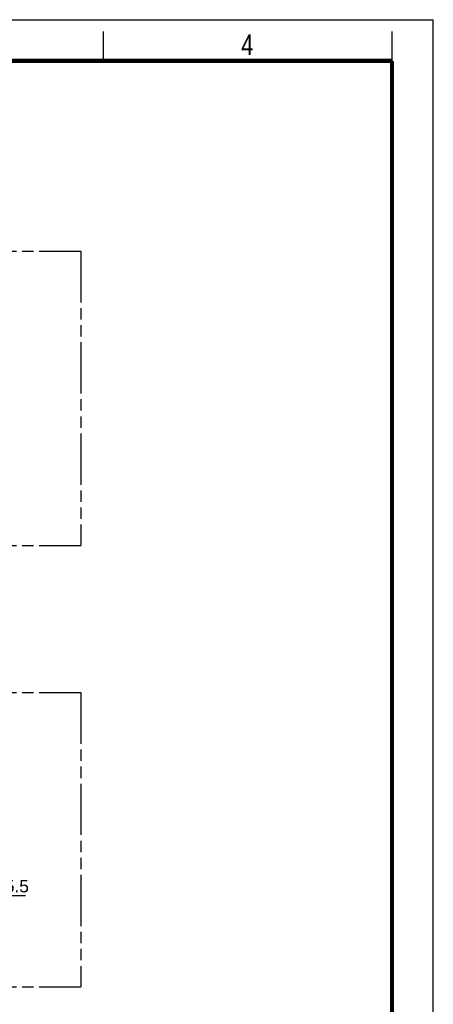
# Model space of a CAD drawing. Header units: millimetres. Extents: x 0 to 210, y 0 to 297.
# Tile 41 of 41: x 140 to 210, y 130 to 297. Entities that reach past the tile are written whole.
import ezdxf

# ---------------------------------------------------------------- set-up
doc = ezdxf.new("R2010")
doc.units = ezdxf.units.MM
doc.header["$LTSCALE"] = 19.36
doc.linetypes.add('PHANTOM', pattern=[0.8, 0.45, -0.05, 0.1, -0.05, 0.1, -0.05])
doc.layers.get('0').update_dxf_attribs({"linetype": 'CONTINUOUS'})
doc.layers.add('DEFAULT_3', color=7, linetype='PHANTOM')
doc.layers.add('Z_DIM_2D', color=7, linetype='CONTINUOUS')
doc.styles.add('TEXTSTYLE_2', font='txt', dxfattribs={"width": 0.75})
doc.styles.add('TEXTSTYLE_3', font='helveticaneueltw1g-ltcn.otf')
doc.dimstyles.new('DIMSTYLE_6', dxfattribs={"dimtxt": 2.1, "dimasz": 3.5, "dimexe": 1.5, "dimexo": 0, "dimgap": 0.525, "dimtad": 1, "dimlfac": 2, "dimdsep": 46, "dimtxsty": 'TEXTSTYLE_3', "dimblk": '_FILLED', "dimblk1": '_FILLED', "dimblk2": '_FILLED', "dimcen": 0.09, "dimclrt": 5, "dimazin": 2, "dimtp": 0.1, "dimtm": 0.1, "dimtfac": 1, "dimtofl": 0, "dimtmove": 0, "dimatfit": 3, "dimldrblk": '_FILLED', "dimfxl": 0, "dimtolj": 1, "dimarcsym": 0})

# ---------------------------------------------------------------- blocks, each defined once
blk = doc.blocks.new('*D11')
at = {"layer": 'Z_DIM_2D', "color": 2, "linetype": 'Continuous', "transparency": 16777216}
for p, q in [((129.47, 152.02), (129.47, 146.7)), ((126.92, 150.47), (126.92, 146.7)), ((126.92, 148.2), (128.2, 148.2)), ((129.47, 148.2), (128.2, 148.2)), ((128.2, 148.2), (140.76, 148.2))]:
    blk.add_line(p, q, dxfattribs=at)
at = {"layer": 'Z_DIM_2D', "color": 5, "linetype": 'Continuous', "transparency": 16777216, "style": 'TEXTSTYLE_3'}
for s, p in [('5.5', (137.24, 148.73)), ('max. ', (131.47, 148.73))]:
    blk.add_text(s, height=2.1, dxfattribs=at).set_placement(p)
blk = doc.blocks.new('_FILLED')
at = {"color": 0, "linetype": 'ByBlock'}
blk.add_solid([(0, 0), (-1, 0.125), (-1, -0.125)], dxfattribs=at)
blk = doc.blocks.new('_NONE')

msp = doc.modelspace()

# ---------------------------------------------------------------- linework, layer by layer
at = {"color": 2, "linetype": 'Continuous'}
for p, q in [((0, 297), (210, 297)), ((210, 0), (210, 297)), ((154, 290), (154, 295)), ((203, 290), (203, 295))]:
    msp.add_line(p, q, dxfattribs=at)
at = {"color": 7, "linetype": 'Continuous', "const_width": 0.7}
for points in [[(7, 290), (203, 290)], [(203, 7), (203, 290)]]:
    msp.add_lwpolyline(points, dxfattribs=at)
at = {"layer": 'DEFAULT_3', "color": 91, "linetype": 'PHANTOM', "true_color": 0x80ff80}
for p, q in [((50.1286, 257.68), (150.1286, 257.68)), ((150.1286, 257.68), (150.1286, 207.68)), ((50.1286, 207.68), (150.1286, 207.68)), ((50.1286, 182.68), (150.1286, 182.68)), ((150.1286, 182.68), (150.1286, 132.68))]:
    msp.add_line(p, q, dxfattribs=at)
at = {"layer": 'DEFAULT_3', "color": 3, "linetype": 'PHANTOM'}
msp.add_line((50.1286, 132.68), (150.1286, 132.68), dxfattribs=at)

# ---------------------------------------------------------------- texts
at = {"color": 5, "linetype": 'Continuous', "style": 'TEXTSTYLE_2', "width": 0.785714}
msp.add_text('4', height=3.5, dxfattribs=at).set_placement((177.3831, 290.9911))

# ---------------------------------------------------------------- dimensions: what is measured, and where the dimension line sits
at = {"layer": 'Z_DIM_2D', "color": 2, "linetype": 'Continuous'}
dim = msp.add_linear_dim(base=(129.4749, 148.2045), p1=(126.9249, 150.474), p2=(129.4749, 152.0162), text='max. <>', dimstyle='DIMSTYLE_6', override={"dimblk1": 'NONE', "dimblk2": 'NONE', "dimsah": 1}, dxfattribs=at)
dim.commit()
dim.dimension.update_dxf_attribs({"geometry": '*D11', "text_midpoint": (136.1174, 148.2045), "dimtype": 160})

doc.saveas('drawing.dxf')
